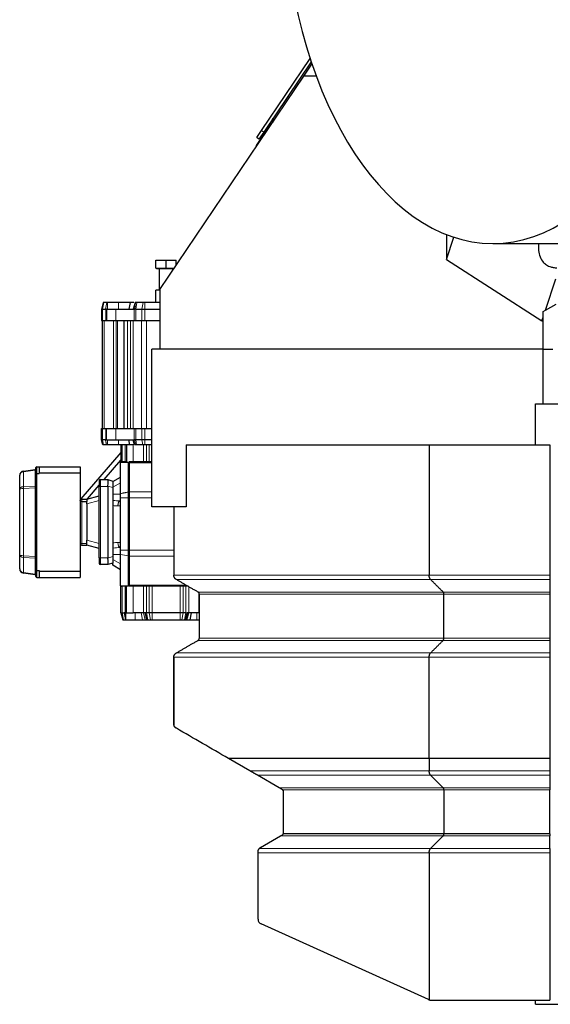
# Model space of a CAD drawing. Header units: inches. Extents: x 0 to 23760, y -13 to 16800.
# Tile 168 of 209: x 14691 to 15315, y 12830 to 13987. Entities that reach past the tile are written whole.
import ezdxf

# ---------------------------------------------------------------- set-up
doc = ezdxf.new("R2010")
doc.units = ezdxf.units.IN
doc.layers.add('254', color=7, linetype='Continuous', true_color=0xffffff)

msp = doc.modelspace()

# ---------------------------------------------------------------- linework, layer by layer
at = {"layer": '254', "color": 2, "linetype": 'Continuous', "lineweight": 25}
for p, q in [((14975.395, 13856.969), (15032.458, 13941.569)), ((15033.647, 13937.966), (14977.882, 13855.291)), ((15025.097, 13921.156), (15034.577, 13935.211)), ((14855.803, 13670.167), (15025.097, 13921.156)), ((15039.567, 13921.156), (15025.097, 13921.156)), ((14986.697, 13865.678), (14981.105, 13857.387)), ((14986.697, 13865.678), (14987.37, 13865.224)), ((14969.803, 13848.678), (14975.395, 13856.969)), ((14972.29, 13847.001), (14969.803, 13848.678)), ((14981.105, 13857.387), (14969.828, 13840.669)), ((14977.882, 13855.291), (14972.29, 13847.001)), ((14974.363, 13850.074), (14975.606, 13849.235)), ((15192.838, 13734.647), (15192.838, 13705.332)), ((15192.838, 13705.332), (15201.514, 13731.53)), ((15247.012, 13724.156), (15487.843, 13724.156)), ((14851.212, 13704.456), (14863.212, 13704.456)), ((14851.212, 13695.256), (14851.212, 13704.456)), ((14863.212, 13704.456), (14875.212, 13704.456)), ((14863.212, 13695.256), (14863.212, 13704.456)), ((14875.212, 13698.942), (14875.212, 13704.456)), ((15192.838, 13705.332), (15304.853, 13633.1)), ((14851.212, 13695.256), (14863.212, 13695.256)), ((14851.962, 13695.256), (14851.962, 13694.456)), ((14872.185, 13694.456), (14851.962, 13694.456)), ((14855.212, 13694.456), (14855.212, 13669.456)), ((14863.212, 13695.256), (14872.725, 13695.256)), ((14871.212, 13693.012), (14871.212, 13694.456)), ((15309.101, 13645.926), (15321.303, 13682.774)), ((14855.803, 13669.456), (14851.212, 13669.456)), ((14851.212, 13654.656), (14851.212, 13669.456)), ((14855.803, 13670.167), (14855.803, 13600.156)), ((14789.302, 13654.656), (14787.212, 13646.856)), ((14790.002, 13654.656), (14789.302, 13654.656)), ((14793.579, 13654.656), (14790.002, 13654.656)), ((14807.235, 13654.656), (14794.193, 13654.656)), ((14821.076, 13654.656), (14819.598, 13646.856)), ((14826.712, 13654.656), (14824.622, 13646.856)), ((14828.96, 13654.656), (14827.252, 13654.656)), ((14836.182, 13654.656), (14828.96, 13654.656)), ((14838.122, 13654.656), (14836.182, 13654.656)), ((14855.803, 13654.656), (14838.122, 13654.656)), ((15309.101, 13645.926), (15321.476, 13653.071)), ((14787.212, 13646.856), (14787.212, 13633.656)), ((14787.212, 13646.856), (14788.416, 13646.856)), ((14788.416, 13646.856), (14791.993, 13646.856)), ((14791.993, 13646.856), (14792.49, 13646.856)), ((14793.212, 13646.856), (14792.49, 13646.856)), ((14793.212, 13646.856), (14804.212, 13646.856)), ((14793.212, 13646.856), (14793.212, 13633.656)), ((14804.212, 13646.856), (14825.566, 13646.856)), ((14825.566, 13646.856), (14826.559, 13646.856)), ((14827.566, 13646.856), (14826.559, 13646.856)), ((14827.566, 13646.856), (14834.788, 13646.856)), ((14834.788, 13646.856), (14838.122, 13646.856)), ((14838.122, 13646.856), (14855.803, 13646.856)), ((15306.303, 13644.311), (15309.101, 13645.926)), ((15306.303, 13637.477), (15306.303, 13644.311)), ((14787.212, 13633.656), (14788.416, 13633.656)), ((14788.212, 13633.656), (14788.212, 13506.656)), ((14788.416, 13633.656), (14792.49, 13633.656)), ((14792.49, 13633.656), (14793.212, 13633.656)), ((14793.212, 13633.656), (14804.212, 13633.656)), ((14804.212, 13633.656), (14825.566, 13633.656)), ((14813.712, 13633.656), (14813.712, 13506.656)), ((14825.566, 13633.656), (14827.566, 13633.656)), ((14827.566, 13633.656), (14834.788, 13633.656)), ((14834.788, 13633.656), (14838.122, 13633.656)), ((14838.122, 13633.656), (14855.803, 13633.656)), ((15304.853, 13633.1), (15306.303, 13637.477)), ((15304.853, 13633.1), (15306.303, 13634.54)), ((15306.303, 13634.54), (15306.303, 13637.477)), ((15306.303, 13600.156), (15306.303, 13634.54)), ((14846.303, 13414.656), (14846.303, 13600.156)), ((15306.303, 13600.156), (14846.303, 13600.156)), ((15306.303, 13535.665), (15306.303, 13600.156)), ((15317.717, 13599.656), (15306.303, 13599.656)), ((15297.303, 13535.665), (15873.294, 13535.665)), ((15297.303, 13487.646), (15297.303, 13535.665)), ((14787.212, 13506.656), (14788.416, 13506.656)), ((14787.212, 13493.456), (14787.212, 13506.656)), ((14788.416, 13506.656), (14792.49, 13506.656)), ((14792.49, 13506.656), (14793.212, 13506.656)), ((14793.212, 13506.656), (14804.212, 13506.656)), ((14793.212, 13493.456), (14793.212, 13506.656)), ((14804.212, 13506.656), (14825.566, 13506.656)), ((14825.566, 13506.656), (14827.566, 13506.656)), ((14827.566, 13506.656), (14834.788, 13506.656)), ((14834.788, 13506.656), (14838.122, 13506.656)), ((14838.122, 13506.656), (14846.303, 13506.656)), ((14788.766, 13487.656), (14787.212, 13493.456)), ((14788.416, 13493.456), (14787.212, 13493.456)), ((14791.993, 13493.456), (14788.416, 13493.456)), ((14789.596, 13487.656), (14788.766, 13487.656)), ((14793.173, 13487.656), (14789.596, 13487.656)), ((14791.993, 13493.456), (14792.49, 13493.456)), ((14793.212, 13493.456), (14792.49, 13493.456)), ((14793.212, 13493.456), (14804.212, 13493.456)), ((14807.235, 13487.656), (14794.194, 13487.656)), ((14804.212, 13493.456), (14825.566, 13493.456)), ((14810.212, 13487.656), (14810.212, 13467.656)), ((14816.712, 13487.656), (14816.712, 13467.656)), ((14822.989, 13487.656), (14817.01, 13487.656)), ((14820.697, 13487.656), (14819.598, 13493.456)), ((14826.176, 13487.656), (14824.622, 13493.456)), ((14825.566, 13493.456), (14826.559, 13493.456)), ((14827.566, 13493.456), (14826.559, 13493.456)), ((14828.602, 13487.656), (14827.074, 13487.656)), ((14834.788, 13493.456), (14827.566, 13493.456)), ((14835.825, 13487.656), (14828.602, 13487.656)), ((14838.122, 13493.456), (14834.788, 13493.456)), ((14838.122, 13487.656), (14835.825, 13487.656)), ((14846.303, 13493.456), (14838.122, 13493.456)), ((14846.303, 13487.656), (14838.122, 13487.656)), ((14886.84, 13487.656), (14886.84, 13414.656)), ((14886.84, 13487.656), (15172.359, 13487.656)), ((15172.359, 13487.656), (15172.359, 13334.252)), ((15172.359, 13487.656), (15314.303, 13487.656)), ((15314.303, 13487.656), (15314.303, 13334.252)), ((14810.213, 13478.516), (14762.993, 13424.085)), ((14790.518, 13446.657), (14810.212, 13469.359)), ((14809.712, 13430.185), (14809.712, 13467.156)), ((14809.712, 13467.156), (14819.212, 13467.156)), ((14810.212, 13467.656), (14811.676, 13467.656)), ((14815.247, 13467.656), (14811.676, 13467.656)), ((14816.712, 13467.656), (14815.247, 13467.656)), ((14816.712, 13467.656), (14816.712, 13467.156)), ((14819.212, 13431.985), (14819.212, 13467.156)), ((14819.712, 13467.656), (14819.712, 13466.191)), ((14846.304, 13467.656), (14819.712, 13467.656)), ((14819.712, 13466.191), (14819.712, 13432.084)), ((14695.516, 13456.682), (14709.351, 13458.626)), ((14710.212, 13453.241), (14710.212, 13460.656)), ((14710.212, 13340.07), (14710.212, 13453.241)), ((14711.212, 13461.656), (14714.212, 13461.656)), ((14711.212, 13453.656), (14714.212, 13453.656)), ((14714.212, 13461.656), (14762.212, 13461.656)), ((14714.212, 13461.656), (14714.212, 13454.556)), ((14714.212, 13454.556), (14762.212, 13454.556)), ((14714.212, 13454.556), (14714.212, 13453.656)), ((14762.212, 13461.656), (14762.212, 13454.556)), ((14762.212, 13454.556), (14762.212, 13338.756)), ((14691.212, 13435.346), (14691.212, 13451.73)), ((14784.712, 13445.156), (14784.712, 13438.656)), ((14786.212, 13446.656), (14794.712, 13446.656)), ((14794.712, 13446.656), (14794.732, 13446.65)), ((14794.732, 13446.65), (14800.712, 13444.935)), ((14800.712, 13444.459), (14809.712, 13449.656)), ((14800.712, 13444.935), (14800.712, 13437.245)), ((14809.712, 13449.938), (14809.22, 13449.372)), ((14691.212, 13357.965), (14691.212, 13435.346)), ((14770.802, 13423.93), (14784.713, 13439.965)), ((14784.712, 13354.656), (14784.712, 13438.656)), ((14794.712, 13438.656), (14794.712, 13354.656)), ((14800.712, 13437.245), (14800.712, 13356.066)), ((14819.712, 13432.084), (14819.712, 13425.013)), ((14764.212, 13423.656), (14770.212, 13423.656)), ((14764.212, 13420.925), (14770.212, 13420.925)), ((14770.212, 13423.77), (14784.712, 13427.656)), ((14770.212, 13423.656), (14770.212, 13423.77)), ((14770.212, 13423.656), (14770.212, 13420.925)), ((14770.212, 13419.153), (14770.212, 13420.925)), ((14770.212, 13417.975), (14770.212, 13419.153)), ((14770.212, 13417.975), (14770.212, 13375.336)), ((14809.587, 13421.656), (14809.712, 13421.656)), ((14809.712, 13363.657), (14809.712, 13425.154)), ((14819.212, 13363.657), (14819.212, 13425.155)), ((14819.712, 13425.013), (14819.712, 13363.798)), ((14886.84, 13414.656), (14846.303, 13414.656)), ((14872.303, 13414.656), (14872.303, 13334.252)), ((14770.212, 13374.158), (14770.212, 13375.336)), ((14770.212, 13371.656), (14770.212, 13374.158)), ((14770.212, 13369.656), (14770.212, 13371.656)), ((14764.212, 13369.656), (14770.212, 13369.656)), ((14770.212, 13369.541), (14770.212, 13369.656)), ((14784.712, 13365.656), (14770.212, 13369.541)), ((14809.712, 13366.656), (14809.588, 13366.656)), ((14819.712, 13363.798), (14819.712, 13356.727)), ((14691.212, 13341.581), (14691.212, 13357.965)), ((14784.712, 13354.656), (14784.712, 13348.156)), ((14800.712, 13348.376), (14794.732, 13346.661)), ((14800.712, 13356.066), (14800.712, 13348.376)), ((14800.712, 13345.852), (14800.712, 13348.376)), ((14809.712, 13321.656), (14809.712, 13358.626)), ((14819.212, 13321.656), (14819.212, 13356.826)), ((14819.712, 13356.727), (14819.712, 13322.62)), ((14710.212, 13332.656), (14710.212, 13340.07)), ((14711.212, 13339.656), (14714.212, 13339.656)), ((14714.212, 13339.656), (14714.212, 13338.756)), ((14714.212, 13338.756), (14714.212, 13331.656)), ((14714.212, 13338.756), (14762.212, 13338.756)), ((14762.212, 13338.756), (14762.212, 13331.656)), ((14794.712, 13346.656), (14786.212, 13346.656)), ((14794.732, 13346.661), (14794.712, 13346.656)), ((14809.712, 13340.656), (14800.712, 13345.852)), ((14709.351, 13334.685), (14695.516, 13336.63)), ((14711.212, 13331.656), (14714.212, 13331.656)), ((14714.212, 13331.656), (14762.212, 13331.656)), ((15314.303, 13334.252), (15314.303, 13329.056)), ((14809.712, 13321.656), (14819.212, 13321.656)), ((14810.212, 13321.156), (14811.676, 13321.156)), ((14810.212, 13289.906), (14810.212, 13321.156)), ((14815.247, 13321.156), (14811.676, 13321.156)), ((14816.712, 13321.156), (14815.247, 13321.156)), ((14816.712, 13321.656), (14816.712, 13321.156)), ((14816.712, 13289.906), (14816.712, 13321.156)), ((14819.712, 13321.156), (14819.712, 13322.62)), ((14888.986, 13321.156), (14819.712, 13321.156)), ((15314.303, 13314.334), (15314.303, 13311.735)), ((14902.303, 13260.2), (14902.303, 13311.735)), ((15189.679, 13260.2), (15189.679, 13311.735)), ((15314.303, 13311.735), (15314.303, 13260.2)), ((14810.212, 13289.906), (14812.355, 13281.906)), ((14810.212, 13289.906), (14811.676, 13289.906)), ((14811.676, 13289.906), (14814.144, 13289.906)), ((14812.355, 13281.906), (14813.192, 13281.906)), ((14813.192, 13281.906), (14815.567, 13281.906)), ((14815.247, 13289.906), (14814.144, 13289.906)), ((14816.712, 13289.906), (14815.247, 13289.906)), ((14815.994, 13281.906), (14826.955, 13281.906)), ((14816.712, 13289.906), (14824.712, 13289.906)), ((14836.641, 13289.906), (14824.712, 13289.906)), ((14838.554, 13289.906), (14836.641, 13289.906)), ((14840.176, 13289.906), (14838.554, 13289.906)), ((14843.247, 13289.906), (14840.176, 13289.906)), ((14840.341, 13281.906), (14840.423, 13281.906)), ((14840.423, 13281.906), (14841.692, 13281.906)), ((14841.692, 13281.906), (14844.763, 13281.906)), ((14846.783, 13289.906), (14843.247, 13289.906)), ((14844.763, 13281.906), (14846.783, 13281.906)), ((14879.641, 13289.906), (14846.783, 13289.906)), ((14846.783, 13281.906), (14879.641, 13281.906)), ((14883.176, 13289.906), (14879.641, 13289.906)), ((14879.641, 13281.906), (14881.661, 13281.906)), ((14881.661, 13281.906), (14884.732, 13281.906)), ((14886.247, 13289.906), (14883.176, 13289.906)), ((14884.732, 13281.906), (14885.962, 13281.906)), ((14885.962, 13281.906), (14886.036, 13281.906)), ((14886.247, 13289.906), (14887.87, 13289.906)), ((14889.783, 13289.906), (14887.87, 13289.906)), ((14901.712, 13289.906), (14889.783, 13289.906)), ((14892.586, 13289.906), (14891.07, 13281.906)), ((14899.453, 13281.906), (14902.303, 13281.906)), ((14902.303, 13289.906), (14901.712, 13289.906)), ((15314.303, 13242.879), (15314.303, 13237.683)), ((14961.572, 13104.247), (14936.534, 13118.742)), ((15172.359, 13118.742), (15172.359, 13104.247)), ((15314.303, 13122.221), (15314.303, 13118.742)), ((15314.303, 13118.742), (15314.303, 13104.247)), ((14995.971, 13084.334), (14970.539, 13099.056)), ((15188.813, 13084.334), (15174.091, 13099.056)), ((15314.303, 13104.247), (15314.303, 13099.056)), ((15314.303, 13099.056), (15314.303, 13084.334)), ((15314.303, 13084.334), (15314.303, 13081.735)), ((15001.303, 13031.441), (15001.303, 13079.517)), ((15189.679, 13081.735), (15189.679, 13030.2)), ((15314.303, 13030.2), (15314.303, 13081.735)), ((14974.303, 13014.12), (14997.653, 13027.601)), ((15189.679, 13030.2), (15001.034, 13030.2)), ((15188.813, 13027.601), (15174.091, 13012.879)), ((15314.303, 13030.2), (15189.679, 13030.2)), ((15314.303, 13030.2), (15314.303, 13027.601)), ((15314.303, 13012.879), (15314.303, 13027.601)), ((15314.303, 13012.879), (15314.303, 13007.683)), ((14971.303, 12929.592), (14971.303, 13007.683)), ((15172.359, 13007.683), (15172.359, 12834.871)), ((15314.303, 13007.683), (15314.303, 12834.656)), ((15171.477, 12835.189), (14974.83, 12924.125)), ((15173.95, 12834.656), (15314.303, 12834.656)), ((15297.303, 12829.665), (15297.303, 12834.662)), ((15297.303, 12829.665), (15990.042, 12829.665))]:
    msp.add_line(p, q, dxfattribs=at)
at = {"layer": '254', "color": 110, "linetype": 'Continuous', "lineweight": 13}
for p, q in [((14988.506, 13871.043), (14990.423, 13869.75)), ((14975.395, 13856.969), (14977.882, 13855.291)), ((14981.778, 13856.933), (14981.105, 13857.387)), ((14790.002, 13654.656), (14788.416, 13646.856)), ((14807.235, 13654.656), (14807.235, 13646.856)), ((14827.252, 13654.656), (14826.559, 13646.856)), ((14828.96, 13654.656), (14827.566, 13646.856)), ((14836.182, 13654.656), (14834.788, 13646.856)), ((14838.122, 13654.656), (14838.122, 13646.856)), ((14788.416, 13646.856), (14788.416, 13633.656)), ((14792.49, 13646.856), (14792.49, 13633.656)), ((14804.212, 13646.856), (14804.212, 13633.656)), ((14825.566, 13646.856), (14825.566, 13633.656)), ((14827.566, 13646.856), (14827.566, 13633.656)), ((14834.788, 13646.856), (14834.788, 13633.656)), ((14838.122, 13646.856), (14838.122, 13633.656)), ((14790.555, 13633.656), (14790.555, 13506.656)), ((14801.54, 13633.656), (14801.54, 13506.656)), ((14804.369, 13633.656), (14804.369, 13506.656)), ((14806.212, 13633.656), (14806.212, 13506.656)), ((14817.712, 13633.656), (14817.712, 13506.656)), ((14821.555, 13633.656), (14821.555, 13506.656)), ((14824.383, 13633.656), (14824.383, 13506.656)), ((14834.369, 13633.656), (14834.369, 13506.656)), ((14840.026, 13633.656), (14840.026, 13506.656)), ((14788.416, 13493.456), (14788.416, 13506.656)), ((14792.49, 13493.456), (14792.49, 13506.656)), ((14804.212, 13493.456), (14804.212, 13506.656)), ((14825.566, 13493.456), (14825.566, 13506.656)), ((14827.566, 13493.456), (14827.566, 13506.656)), ((14834.788, 13493.456), (14834.788, 13506.656)), ((14838.122, 13493.456), (14838.122, 13506.656)), ((14789.596, 13487.656), (14788.416, 13493.456)), ((14807.235, 13487.656), (14807.235, 13493.456)), ((14811.676, 13487.656), (14811.676, 13467.656)), ((14815.247, 13487.656), (14815.247, 13467.656)), ((14824.712, 13487.656), (14824.712, 13467.656)), ((14827.074, 13487.656), (14826.559, 13493.456)), ((14828.602, 13487.656), (14827.566, 13493.456)), ((14835.825, 13487.656), (14834.788, 13493.456)), ((14836.641, 13487.656), (14836.641, 13467.656)), ((14838.122, 13487.656), (14838.122, 13493.456)), ((14840.176, 13487.656), (14840.176, 13467.656)), ((14843.247, 13487.656), (14843.247, 13467.656)), ((14846.304, 13466.191), (14819.712, 13466.191)), ((14709.351, 13457.756), (14695.516, 13455.811)), ((14695.516, 13455.811), (14695.516, 13438.267)), ((14709.351, 13439.073), (14709.351, 13457.756)), ((14711.212, 13461.656), (14711.212, 13453.656)), ((14711.212, 13453.656), (14711.212, 13339.656)), ((14786.212, 13446.656), (14786.212, 13438.656)), ((14809.712, 13442.727), (14800.712, 13437.531)), ((14695.516, 13438.267), (14709.351, 13439.073)), ((14709.351, 13436.972), (14695.516, 13436.166)), ((14695.516, 13436.166), (14695.516, 13357.145)), ((14709.351, 13356.339), (14709.351, 13436.972)), ((14784.712, 13438.656), (14786.212, 13438.656)), ((14786.212, 13438.656), (14786.212, 13354.656)), ((14794.712, 13438.656), (14786.212, 13438.656)), ((14800.712, 13437.245), (14794.732, 13438.96)), ((14800.712, 13429.656), (14809.712, 13429.656)), ((14846.304, 13432.084), (14819.712, 13432.084)), ((14764.212, 13423.656), (14764.212, 13420.925)), ((14764.212, 13420.925), (14764.212, 13371.656)), ((14784.712, 13421.86), (14770.212, 13417.975)), ((14809.712, 13425.154), (14819.212, 13425.155)), ((14846.304, 13425.013), (14819.712, 13425.013)), ((14809.712, 13415.656), (14806.587, 13415.656)), ((14764.212, 13371.656), (14762.212, 13371.656)), ((14764.212, 13369.656), (14764.212, 13371.656)), ((14764.212, 13371.656), (14770.212, 13371.656)), ((14770.212, 13375.336), (14784.712, 13371.451)), ((14806.588, 13372.656), (14809.712, 13372.656)), ((14872.303, 13363.798), (14819.712, 13363.798)), ((14695.516, 13357.145), (14709.351, 13356.339)), ((14695.516, 13355.044), (14695.516, 13337.5)), ((14709.351, 13354.239), (14695.516, 13355.044)), ((14709.351, 13335.555), (14709.351, 13354.239)), ((14784.712, 13354.656), (14786.212, 13354.656)), ((14786.212, 13346.656), (14786.212, 13354.656)), ((14786.212, 13354.656), (14794.712, 13354.656)), ((14794.732, 13354.351), (14800.712, 13356.066)), ((14809.712, 13358.656), (14800.712, 13358.656)), ((14800.712, 13352.78), (14809.712, 13347.584)), ((14809.712, 13358.626), (14819.212, 13356.826)), ((14872.303, 13356.727), (14819.712, 13356.727)), ((14695.516, 13337.5), (14709.351, 13335.555)), ((14711.212, 13339.656), (14711.212, 13331.656)), ((15174.091, 13329.056), (14875.303, 13329.056)), ((15314.303, 13329.056), (15174.091, 13329.056)), ((14811.676, 13289.906), (14811.676, 13321.156)), ((14815.247, 13289.906), (14815.247, 13321.156)), ((14886.449, 13322.62), (14819.712, 13322.62)), ((14824.712, 13289.906), (14824.712, 13321.156)), ((14836.641, 13289.906), (14836.641, 13321.156)), ((14840.176, 13289.906), (14840.176, 13321.156)), ((14843.247, 13289.906), (14843.247, 13321.156)), ((14846.783, 13289.906), (14846.783, 13321.156)), ((14879.641, 13289.906), (14879.641, 13321.156)), ((14883.176, 13289.906), (14883.176, 13321.156)), ((14886.247, 13289.906), (14886.247, 13321.156)), ((14889.783, 13289.906), (14889.783, 13320.696)), ((15188.813, 13314.334), (14900.803, 13314.334)), ((15314.303, 13314.334), (15188.813, 13314.334)), ((14901.712, 13289.906), (14901.712, 13313.481)), ((15189.679, 13311.735), (14902.303, 13311.735)), ((15314.303, 13311.735), (15189.679, 13311.735)), ((14811.676, 13289.906), (14813.192, 13281.906)), ((14814.886, 13289.906), (14815.705, 13281.906)), ((14815.995, 13289.906), (14815.994, 13281.906)), ((14826.955, 13289.906), (14826.955, 13281.906)), ((14833.824, 13289.906), (14835.34, 13281.906)), ((14836.618, 13289.906), (14838.761, 13281.906)), ((14836.619, 13289.906), (14838.763, 13281.906)), ((14840.176, 13289.906), (14841.692, 13281.906)), ((14843.247, 13289.906), (14844.763, 13281.906)), ((14846.783, 13289.906), (14846.783, 13281.906)), ((14879.641, 13289.906), (14879.641, 13281.906)), ((14883.176, 13289.906), (14881.661, 13281.906)), ((14886.247, 13289.906), (14884.732, 13281.906)), ((14899.454, 13289.906), (14899.453, 13281.906)), ((15188.813, 13257.601), (14900.802, 13257.601)), ((15189.679, 13260.2), (14902.303, 13260.2)), ((15314.303, 13257.601), (15188.813, 13257.601)), ((15314.303, 13260.2), (15189.679, 13260.2)), ((15172.359, 13237.683), (14872.303, 13237.683)), ((15174.091, 13242.879), (14875.303, 13242.879)), ((15314.303, 13237.683), (15172.359, 13237.683)), ((15314.303, 13242.879), (15174.091, 13242.879)), ((15172.359, 13104.247), (14961.572, 13104.247)), ((15174.091, 13099.056), (14970.539, 13099.056)), ((15314.303, 13104.247), (15172.359, 13104.247)), ((15314.303, 13099.056), (15174.091, 13099.056)), ((15188.813, 13084.334), (14995.971, 13084.334)), ((15314.303, 13084.334), (15188.813, 13084.334)), ((15189.679, 13081.735), (15000.322, 13081.735)), ((15314.303, 13081.735), (15189.679, 13081.735)), ((15188.813, 13027.601), (14997.653, 13027.601)), ((15314.303, 13027.601), (15188.813, 13027.601)), ((15174.091, 13012.879), (14972.791, 13012.879)), ((15314.303, 13012.879), (15174.091, 13012.879)), ((14971.303, 13007.683), (15172.359, 13007.683)), ((15172.359, 13007.683), (15314.303, 13007.683))]:
    msp.add_line(p, q, dxfattribs=at)
at = {"layer": '254', "color": 2, "linetype": 'Continuous', "lineweight": 25}
for centre, radius, start, end in [((14992.652, 13868.247), 5, 146, 203.480469), ((14974.803, 13837.314), 6, 146, 176.156938), ((14696.212, 13451.73), 5, 98, 180), ((14709.212, 13459.616), 1, 278, 0), ((14711.212, 13460.656), 1, 90, 180), ((14786.212, 13445.156), 1.5, 90, 180), ((14764.212, 13367.656), 2, 90, 180), ((14696.212, 13341.581), 5, 180, 262), ((14786.212, 13348.156), 1.5, 180, 270), ((14709.212, 13333.695), 1, 0, 82), ((14711.212, 13332.656), 1, 180, 270), ((14878.303, 13159.386), 6, 180, 193.038234), ((14998.303, 13079.517), 3, 47.686056, 59.932987), ((14998.303, 13079.517), 3, 0, 47.68667), ((14998.303, 13031.441), 3, 323.719688, 335.564062), ((14977.303, 13008.924), 6, 138.762188, 153.490313), ((14977.303, 12929.592), 6, 180, 245.664601), ((15173.95, 12840.656), 6, 254.626731, 270)]:
    msp.add_arc(centre, radius, start, end, dxfattribs=at)
for centre, major_axis, ratio, start_param, end_param in [((15247.012, 14154.656), (0, 430.5), 0.57357644, 0.09312407, 6.19006123), ((14711.212, 13453.241), (1, 0), 0.41421356, 1.57079633, 3.14159265), ((14793.588, 13438.656), (1.124, 7.999), 0.13529591, 4.76942591, 6.264173), ((14822.611, 13438.656), (-27.899, 0), 0.28674479, 6.24516078, 6.28318531), ((14822.611, 13354.656), (27.899, 0), 0.28674479, 3.14159265, 3.17961719), ((14793.588, 13354.656), (-1.124, 7.999), 0.13529591, 3.16060496, 4.65535205), ((14711.212, 13340.07), (1, 0), 0.41421356, 3.14159265, 4.71238898), ((14998.303, 13031.441), (-2.934, 0.625), 1, 2.92514631, 3.3516246), ((14977.303, 13008.924), (4.243, 4.243), 1, 1.30899694, 1.63645093), ((15173.95, 12840.656), (1.954, 5.673), 0.99999999, 3.04854557, 3.20496425)]:
    msp.add_ellipse(centre, major_axis=major_axis, ratio=ratio, start_param=start_param, end_param=end_param, dxfattribs=at)
at = {"layer": '254', "color": 110, "linetype": 'Continuous', "lineweight": 13}
for centre, major_axis, ratio, start_param, end_param in [((14696.212, 13451.73), (5, 0), 0.82426407, 1.71042267, 3.14159265), ((14695.934, 13453.711), (-0.418, 2.971), 0.05755184, 0, 0.77734267), ((14709.769, 13455.655), (0.418, -2.971), 0.05755184, 3.14159265, 3.91893532), ((14709.212, 13459.616), (0, 1.879), 0.53228873, 3.28121899, 4.71238898), ((14696.212, 13435.346), (5, 0), 0.58994949, 1.71042267, 3.14159265), ((14696.212, 13435.346), (5, 0), 0.16568542, 1.71042267, 3.14159265), ((14695.934, 13436.166), (-0.174, 2.995), 0.13894242, 0.78536545, 1.56270812), ((14709.769, 13436.972), (0.174, -2.995), 0.13894242, 3.92695811, 4.70430077), ((14709.212, 13438.613), (1, 0), 0.46446609, 0, 1.43116999), ((14709.212, 13438.613), (0, 1.657), 0.60355339, 3.28121899, 4.71238898), ((14809.588, 13429.656), (24.249, 0), 0.32991444, 4.33765455, 4.71235446), ((14806.588, 13429.656), (24.249, 0), 0.57735027, 4.46764547, 4.71235683), ((14806.588, 13358.656), (24.249, 0), 0.57735027, 1.57079633, 1.81553984), ((14809.588, 13372.656), (0, 6), 0.5, 1.57079633, 3.14159265), ((14809.588, 13358.656), (24.249, 0), 0.32991444, 1.57079633, 1.94553076), ((14696.212, 13357.965), (5, 0), 0.16568542, 3.14159265, 4.57276264), ((14696.212, 13357.965), (5, 0), 0.58994949, 3.14159265, 4.57276264), ((14695.934, 13357.145), (0.174, 2.995), 0.13894242, 1.57888453, 2.3562272), ((14709.769, 13356.339), (-0.174, -2.995), 0.13894242, 4.72047719, 5.49781985), ((14709.212, 13354.699), (0, 1.657), 0.60355339, 4.71238898, 6.14355897), ((14709.212, 13354.699), (1, 0), 0.46446609, 4.85201532, 6.28318531), ((14696.212, 13341.581), (5, 0), 0.82426407, 3.14159265, 4.57276264), ((14695.934, 13339.6), (0.418, 2.971), 0.05755184, 2.36424999, 3.14159265), ((14709.769, 13337.656), (-0.418, -2.971), 0.05755184, 5.50584264, 6.28318531), ((14709.212, 13333.695), (0, 1.879), 0.53228873, 4.71238898, 6.14355897)]:
    msp.add_ellipse(centre, major_axis=major_axis, ratio=ratio, start_param=start_param, end_param=end_param, dxfattribs=at)
at = {"layer": '254', "color": 2, "linetype": 'Continuous', "lineweight": 25}
for points, knots in [([(15301.024, 13724.064), (15300.849, 13721.945), (15300.72, 13717.156), (15301.708, 13709.905), (15304.709, 13703.717), (15308.548, 13700.068), (15311.594, 13698.162), (15314.624, 13696.839), (15318.666, 13695.817), (15321.154, 13695.601), (15322.414, 13695.68)], [0, 0, 0, 0, 0.11217787, 0.26135774, 0.42681008, 0.54721514, 0.60943143, 0.70227345, 0.83235337, 1, 1, 1, 1]), ([(14794.193, 13654.656), (14794.073, 13654.656), (14793.958, 13654.656), (14793.752, 13654.656), (14793.657, 13654.656), (14793.579, 13654.656)], [0, 0, 0, 0, 0.49907749, 0.49907749, 1, 1, 1, 1]), ([(14821.076, 13654.656), (14819.261, 13654.656), (14817.073, 13654.656), (14812.328, 13654.656), (14809.774, 13654.656), (14807.235, 13654.656)], [0, 0, 0, 0, 0.5, 0.5, 1, 1, 1, 1]), ([(14825.504, 13654.656), (14825.433, 13654.656), (14825.358, 13654.656), (14824.326, 13654.656), (14822.891, 13654.656), (14821.076, 13654.656)], [0, 0, 0, 0, 0.07533273, 0.07533273, 1, 1, 1, 1]), ([(14827.252, 13654.656), (14827.212, 13654.656), (14827.175, 13654.656), (14827.103, 13654.656), (14827.068, 13654.656), (14827.019, 13654.656), (14827.003, 13654.656), (14826.972, 13654.656), (14826.957, 13654.656), (14826.915, 13654.656), (14826.888, 13654.656), (14826.853, 13654.656), (14826.841, 13654.656), (14826.819, 13654.656), (14826.809, 13654.656), (14826.781, 13654.656), (14826.765, 13654.656), (14826.746, 13654.656), (14826.74, 13654.656), (14826.73, 13654.656), (14826.725, 13654.656), (14826.716, 13654.656), (14826.713, 13654.656), (14826.712, 13654.656)], [0, 0, 0, 0, 0.12654811, 0.12654811, 0.25309623, 0.25309623, 0.31637028, 0.31637028, 0.37964434, 0.37964434, 0.50619245, 0.50619245, 0.56946651, 0.56946651, 0.63274056, 0.63274056, 0.75928868, 0.75928868, 0.82256273, 0.82256273, 0.88583679, 0.88583679, 1, 1, 1, 1]), ([(14794.194, 13487.656), (14793.997, 13487.656), (14793.805, 13487.656), (14793.458, 13487.656), (14793.302, 13487.656), (14793.174, 13487.656)], [0, 0, 0, 0, 0.50042002, 0.50042002, 1, 1, 1, 1]), ([(14817.01, 13487.656), (14816.206, 13487.656), (14815.366, 13487.656), (14812.193, 13487.656), (14809.708, 13487.656), (14807.235, 13487.656)], [0, 0, 0, 0, 0.27276022, 0.27276022, 1, 1, 1, 1]), ([(14824.786, 13487.656), (14824.785, 13487.656), (14824.784, 13487.656), (14824.305, 13487.656), (14823.702, 13487.656), (14822.989, 13487.656)], [0, 0, 0, 0, 0.00168441, 0.00168441, 1, 1, 1, 1]), ([(14827.074, 13487.656), (14826.823, 13487.656), (14826.594, 13487.656), (14826.26, 13487.656), (14826.176, 13487.656), (14826.176, 13487.656)], [0, 0, 0, 0, 0.50001269, 0.50001269, 1, 1, 1, 1]), ([(14809.712, 13425.154), (14809.712, 13426.093), (14809.712, 13427.021), (14809.712, 13428.735), (14809.712, 13429.521), (14809.712, 13430.185)], [0, 0, 0, 0, 0.50003712, 0.50003712, 1, 1, 1, 1]), ([(14819.212, 13425.155), (14819.212, 13426.424), (14819.212, 13427.686), (14819.212, 13430.018), (14819.212, 13431.087), (14819.212, 13431.985)], [0, 0, 0, 0, 0.5, 0.5, 1, 1, 1, 1]), ([(14762.212, 13425.656), (14762.212, 13425.64), (14762.212, 13425.625), (14762.213, 13425.594), (14762.214, 13425.547), (14762.218, 13425.501), (14762.226, 13425.409), (14762.243, 13425.286), (14762.272, 13425.165), (14762.298, 13425.075), (14762.307, 13425.045), (14762.327, 13424.985), (14762.338, 13424.955), (14762.396, 13424.809), (14762.452, 13424.696), (14762.538, 13424.561), (14762.556, 13424.534), (14762.593, 13424.481), (14762.612, 13424.455), (14762.672, 13424.378), (14762.756, 13424.279), (14762.851, 13424.189), (14762.95, 13424.102), (14763.003, 13424.061), (14763.113, 13423.983), (14763.226, 13423.912), (14763.347, 13423.851), (14763.471, 13423.797), (14763.535, 13423.772), (14763.667, 13423.73), (14763.8, 13423.695), (14763.936, 13423.674), (14764.073, 13423.659), (14764.142, 13423.656), (14764.212, 13423.656)], [0, 0, 0, 0, 0.015625, 0.015625, 0.03125, 0.0625, 0.0625, 0.125, 0.1875, 0.1875, 0.21875, 0.21875, 0.25, 0.25, 0.375, 0.375, 0.40625, 0.40625, 0.4375, 0.4375, 0.5, 0.5625, 0.5625, 0.625, 0.625, 0.6875, 0.75, 0.75, 0.8125, 0.8125, 0.875, 0.9375, 0.9375, 1, 1, 1, 1]), ([(14764.212, 13420.925), (14764.142, 13420.925), (14764.073, 13420.926), (14763.936, 13420.933), (14763.8, 13420.943), (14763.667, 13420.96), (14763.535, 13420.98), (14763.471, 13420.992), (14763.347, 13421.018), (14763.226, 13421.047), (14763.113, 13421.081), (14763.003, 13421.119), (14762.95, 13421.138), (14762.851, 13421.18), (14762.756, 13421.224), (14762.672, 13421.272), (14762.612, 13421.31), (14762.593, 13421.322), (14762.556, 13421.348), (14762.538, 13421.361), (14762.452, 13421.428), (14762.396, 13421.483), (14762.338, 13421.556), (14762.327, 13421.571), (14762.307, 13421.6), (14762.298, 13421.615), (14762.272, 13421.66), (14762.243, 13421.721), (14762.226, 13421.783), (14762.218, 13421.829), (14762.214, 13421.853), (14762.213, 13421.876), (14762.212, 13421.892), (14762.212, 13421.9), (14762.212, 13421.908)], [0, 0, 0, 0, 0.0625, 0.0625, 0.125, 0.1875, 0.1875, 0.25, 0.25, 0.3125, 0.375, 0.375, 0.4375, 0.4375, 0.5, 0.5625, 0.5625, 0.59375, 0.59375, 0.625, 0.625, 0.75, 0.75, 0.78125, 0.78125, 0.8125, 0.8125, 0.875, 0.9375, 0.9375, 0.96875, 0.984375, 0.984375, 1, 1, 1, 1]), ([(14809.712, 13358.626), (14809.712, 13359.29), (14809.712, 13360.076), (14809.712, 13361.79), (14809.712, 13362.718), (14809.712, 13363.657)], [0, 0, 0, 0, 0.50003712, 0.50003712, 1, 1, 1, 1]), ([(14819.212, 13356.826), (14819.212, 13357.724), (14819.212, 13358.793), (14819.212, 13361.125), (14819.212, 13362.387), (14819.212, 13363.657)], [0, 0, 0, 0, 0.5, 0.5, 1, 1, 1, 1]), ([(14875.303, 13329.056), (14875.074, 13329.188), (14874.856, 13329.334), (14874.545, 13329.573), (14874.444, 13329.656), (14874.296, 13329.786), (14874.223, 13329.852), (14874.151, 13329.92), (14874.104, 13329.966), (14874.081, 13329.989), (14873.871, 13330.199), (14873.699, 13330.395), (14873.383, 13330.808), (14873.238, 13331.024), (14873.042, 13331.364), (14872.98, 13331.48), (14872.863, 13331.716), (14872.809, 13331.836), (14872.659, 13332.198), (14872.576, 13332.444), (14872.441, 13332.947), (14872.389, 13333.203), (14872.346, 13333.529), (14872.338, 13333.595), (14872.325, 13333.726), (14872.32, 13333.792), (14872.307, 13333.989), (14872.303, 13334.12), (14872.303, 13334.252)], [0, 0, 0, 0, 0.125, 0.125, 0.1875, 0.1875, 0.21875, 0.234375, 0.234375, 0.25, 0.25, 0.375, 0.375, 0.5, 0.5, 0.5625, 0.5625, 0.625, 0.625, 0.75, 0.75, 0.875, 0.875, 0.90625, 0.90625, 0.9375, 0.9375, 1, 1, 1, 1]), ([(14814.144, 13289.906), (14814.265, 13289.239), (14814.385, 13288.572), (14814.625, 13287.239), (14814.744, 13286.572), (14814.982, 13285.239), (14815.101, 13284.572), (14815.277, 13283.572), (14815.336, 13283.239), (14815.452, 13282.572), (14815.51, 13282.239), (14815.567, 13281.906)], [0, 0, 0, 0, 0.25, 0.25, 0.5, 0.5, 0.75, 0.75, 0.875, 0.875, 1, 1, 1, 1]), ([(14826.955, 13281.906), (14828.487, 13281.906), (14830.032, 13281.906), (14832.908, 13281.906), (14834.237, 13281.906), (14835.34, 13281.906)], [0, 0, 0, 0, 0.5, 0.5, 1, 1, 1, 1]), ([(14835.34, 13281.906), (14836.442, 13281.906), (14837.313, 13281.906), (14838.008, 13281.906), (14838.112, 13281.906), (14838.205, 13281.906)], [0, 0, 0, 0, 0.83365898, 0.83365898, 1, 1, 1, 1]), ([(14838.51, 13289.906), (14838.603, 13289.502), (14838.695, 13289.099), (14838.972, 13287.889), (14839.156, 13287.082), (14839.508, 13285.547), (14839.674, 13284.819), (14840.008, 13283.362), (14840.174, 13282.634), (14840.341, 13281.906)], [0, 0, 0, 0, 0.15124204, 0.15124204, 0.45372613, 0.45372613, 0.72686307, 0.72686307, 1, 1, 1, 1]), ([(14838.554, 13289.906), (14838.707, 13289.24), (14838.861, 13288.574), (14839.171, 13287.242), (14839.326, 13286.575), (14839.794, 13284.575), (14840.107, 13283.241), (14840.423, 13281.906)], [0, 0, 0, 0, 0.25, 0.25, 0.5, 0.5, 1, 1, 1, 1]), ([(14838.763, 13281.906), (14838.763, 13281.906), (14838.764, 13281.906), (14838.764, 13281.906), (14838.763, 13281.906), (14838.772, 13281.906), (14838.783, 13281.906), (14838.804, 13281.906), (14838.817, 13281.906), (14838.856, 13281.906), (14838.882, 13281.906), (14838.956, 13281.906), (14839, 13281.906), (14839.107, 13281.906), (14839.143, 13281.906), (14839.157, 13281.906), (14839.124, 13281.906), (14839.617, 13281.906), (14839.979, 13281.906), (14840.341, 13281.906)], [0, 0, 0, 0, 0.03861061, 0.03861061, 0.08547607, 0.08547607, 0.17920698, 0.17920698, 0.27293789, 0.27293789, 0.36666881, 0.36666881, 0.55413063, 0.55413063, 0.64786154, 0.64786154, 0.74159246, 0.74159246, 1, 1, 1, 1]), ([(14887.87, 13289.906), (14887.713, 13289.24), (14887.555, 13288.574), (14887.239, 13287.242), (14887.081, 13286.576), (14886.604, 13284.575), (14886.283, 13283.241), (14885.962, 13281.906)], [0, 0, 0, 0, 0.25, 0.25, 0.5, 0.5, 1, 1, 1, 1]), ([(14887.91, 13289.906), (14887.733, 13289.151), (14887.556, 13288.397), (14887.156, 13286.687), (14886.932, 13285.73), (14886.484, 13283.818), (14886.26, 13282.862), (14886.036, 13281.906)], [0, 0, 0, 0, 0.28282802, 0.28282802, 0.64141401, 0.64141401, 1, 1, 1, 1]), ([(14886.036, 13281.906), (14886.412, 13281.906), (14886.788, 13281.906), (14887.302, 13281.906), (14887.424, 13281.906), (14887.612, 13281.906), (14887.656, 13281.906), (14887.655, 13281.906)], [0, 0, 0, 0, 0.57841822, 0.57841822, 0.78995075, 0.78995075, 1, 1, 1, 1]), ([(14887.654, 13281.906), (14887.653, 13281.906), (14887.941, 13281.906), (14889.098, 13281.906), (14889.968, 13281.906), (14891.07, 13281.906)], [0, 0, 0, 0, 0.5, 0.5, 1, 1, 1, 1]), ([(14891.07, 13281.906), (14892.172, 13281.906), (14893.5, 13281.906), (14896.376, 13281.906), (14897.921, 13281.906), (14899.453, 13281.906)], [0, 0, 0, 0, 0.5, 0.5, 1, 1, 1, 1]), ([(14872.303, 13237.683), (14872.303, 13226.564), (14872.303, 13215.444), (14872.303, 13189.345), (14872.303, 13174.366), (14872.303, 13159.386)], [0, 0, 0, 0, 0.42603923, 0.42603923, 1, 1, 1, 1]), ([(14875.297, 13154.193), (14875.128, 13154.291), (14874.961, 13154.399), (14874.632, 13154.636), (14874.469, 13154.765), (14874.231, 13154.978), (14874.152, 13155.052), (14873.995, 13155.207), (14873.918, 13155.289), (14873.765, 13155.459), (14873.689, 13155.548), (14873.577, 13155.688), (14873.54, 13155.736), (14873.466, 13155.834), (14873.43, 13155.884), (14873.322, 13156.038), (14873.252, 13156.144), (14873.116, 13156.367), (14873.05, 13156.483), (14872.954, 13156.666), (14872.923, 13156.729), (14872.861, 13156.856), (14872.832, 13156.922), (14872.745, 13157.121), (14872.69, 13157.258), (14872.59, 13157.545), (14872.544, 13157.694), (14872.482, 13157.927), (14872.463, 13158.006), (14872.436, 13158.128), (14872.427, 13158.169), (14872.411, 13158.251), (14872.403, 13158.293), (14872.366, 13158.501), (14872.343, 13158.67), (14872.312, 13159.014), (14872.303, 13159.189), (14872.303, 13159.368)], [0, 0, 0, 0, 0.125, 0.125, 0.25, 0.25, 0.3125, 0.3125, 0.375, 0.375, 0.4375, 0.4375, 0.46875, 0.46875, 0.5, 0.5, 0.5625, 0.5625, 0.625, 0.625, 0.65625, 0.65625, 0.6875, 0.6875, 0.75, 0.75, 0.8125, 0.8125, 0.84375, 0.84375, 0.859375, 0.859375, 0.875, 0.875, 0.9375, 0.9375, 1, 1, 1, 1]), ([(15172.359, 13118.742), (15144.588, 13118.742), (15116.817, 13118.742), (15061.275, 13118.742), (15033.504, 13118.742), (14982.667, 13118.742), (14959.6, 13118.742), (14936.534, 13118.742)], [0, 0, 0, 0, 0.3532817, 0.3532817, 0.7065634, 0.7065634, 1, 1, 1, 1]), ([(15314.303, 13118.742), (15290.645, 13118.742), (15266.988, 13118.742), (15231.502, 13118.742), (15219.674, 13118.742), (15196.016, 13118.742), (15184.188, 13118.742), (15172.359, 13118.742)], [0, 0, 0, 0, 0.5, 0.5, 0.75, 0.75, 1, 1, 1, 1]), ([(14970.539, 13099.056), (14970.474, 13099.094), (14970.408, 13099.132), (14970.277, 13099.208), (14970.211, 13099.246), (14970.079, 13099.322), (14970.013, 13099.361), (14969.914, 13099.418), (14969.881, 13099.437), (14969.815, 13099.475), (14969.783, 13099.494), (14969.685, 13099.551), (14969.621, 13099.588), (14969.494, 13099.661), (14969.431, 13099.698), (14969.244, 13099.806), (14969.122, 13099.876), (14968.972, 13099.963), (14968.942, 13099.981), (14968.882, 13100.015), (14968.853, 13100.033), (14968.764, 13100.084), (14968.706, 13100.117), (14968.533, 13100.218), (14968.42, 13100.283), (14968.199, 13100.411), (14968.091, 13100.474), (14967.877, 13100.597), (14967.772, 13100.658), (14967.461, 13100.838), (14967.259, 13100.955), (14966.863, 13101.184), (14966.67, 13101.296), (14966.289, 13101.516), (14966.103, 13101.624), (14965.739, 13101.835), (14965.56, 13101.939), (14965.208, 13102.142), (14965.035, 13102.243), (14964.694, 13102.44), (14964.526, 13102.537), (14964.028, 13102.825), (14963.705, 13103.012), (14963.074, 13103.378), (14962.765, 13103.557), (14962.16, 13103.907), (14961.863, 13104.079), (14961.572, 13104.247)], [0, 0, 0, 0, 0.015625, 0.015625, 0.03125, 0.03125, 0.046875, 0.046875, 0.0546875, 0.0546875, 0.0625, 0.0625, 0.078125, 0.078125, 0.09375, 0.09375, 0.125, 0.125, 0.1328125, 0.1328125, 0.140625, 0.140625, 0.15625, 0.15625, 0.1875, 0.1875, 0.21875, 0.21875, 0.25, 0.25, 0.3125, 0.3125, 0.375, 0.375, 0.4375, 0.4375, 0.5, 0.5, 0.5625, 0.5625, 0.625, 0.625, 0.75, 0.75, 0.875, 0.875, 1, 1, 1, 1]), ([(14999.806, 13082.113), (14999.679, 13082.187), (14999.55, 13082.261), (14999.287, 13082.414), (14999.153, 13082.491), (14998.879, 13082.65), (14998.74, 13082.731), (14998.524, 13082.855), (14998.451, 13082.897), (14998.304, 13082.983), (14998.229, 13083.026), (14998.076, 13083.114), (14997.999, 13083.159), (14997.842, 13083.25), (14997.763, 13083.296), (14997.6, 13083.39), (14997.517, 13083.438), (14997.347, 13083.537), (14997.26, 13083.587), (14997.081, 13083.691), (14996.99, 13083.743), (14996.872, 13083.812), (14996.848, 13083.826), (14996.8, 13083.853), (14996.776, 13083.867), (14996.703, 13083.91), (14996.653, 13083.938), (14996.554, 13083.996), (14996.503, 13084.025), (14996.4, 13084.085), (14996.348, 13084.115), (14996.281, 13084.154), (14996.268, 13084.162), (14996.241, 13084.177), (14996.227, 13084.185), (14996.186, 13084.209), (14996.159, 13084.225), (14996.078, 13084.272), (14996.024, 13084.303), (14995.971, 13084.334)], [0, 0, 0, 0, 0.125, 0.125, 0.25, 0.25, 0.375, 0.375, 0.4375, 0.4375, 0.5, 0.5, 0.5625, 0.5625, 0.625, 0.625, 0.6875, 0.6875, 0.75, 0.75, 0.8125, 0.8125, 0.828125, 0.828125, 0.84375, 0.84375, 0.875, 0.875, 0.90625, 0.90625, 0.9375, 0.9375, 0.9453125, 0.9453125, 0.953125, 0.953125, 0.96875, 0.96875, 1, 1, 1, 1]), ([(15000.322, 13081.735), (15000.242, 13081.809), (15000.158, 13081.877), (14999.985, 13082.003), (14999.896, 13082.061), (14999.806, 13082.113)], [0, 0, 0, 0, 0.5, 0.5, 1, 1, 1, 1]), ([(14997.653, 13027.601), (14997.706, 13027.632), (14997.759, 13027.662), (14997.865, 13027.724), (14997.918, 13027.754), (14997.997, 13027.8), (14998.024, 13027.815), (14998.076, 13027.846), (14998.102, 13027.861), (14998.179, 13027.905), (14998.229, 13027.934), (14998.328, 13027.991), (14998.377, 13028.02), (14998.45, 13028.061), (14998.474, 13028.075), (14998.521, 13028.103), (14998.545, 13028.116), (14998.661, 13028.184), (14998.751, 13028.235), (14998.926, 13028.336), (14999.011, 13028.385), (14999.177, 13028.481), (14999.259, 13028.528), (14999.419, 13028.621), (14999.497, 13028.666), (14999.652, 13028.755), (14999.728, 13028.799), (14999.803, 13028.842)], [0, 0, 0, 0, 0.0625, 0.0625, 0.125, 0.125, 0.15625, 0.15625, 0.1875, 0.1875, 0.25, 0.25, 0.3125, 0.3125, 0.34375, 0.34375, 0.375, 0.375, 0.5, 0.5, 0.625, 0.625, 0.75, 0.75, 0.875, 0.875, 1, 1, 1, 1]), ([(14999.803, 13028.842), (14999.926, 13028.913), (15000.047, 13028.995), (15000.281, 13029.181), (15000.394, 13029.284), (15000.554, 13029.457), (15000.606, 13029.517), (15000.681, 13029.611), (15000.705, 13029.643), (15000.752, 13029.708), (15000.776, 13029.742), (15000.888, 13029.909), (15000.967, 13030.052), (15001.034, 13030.2)], [0, 0, 0, 0, 0.25, 0.25, 0.5, 0.5, 0.625, 0.625, 0.6875, 0.6875, 0.75, 0.75, 1, 1, 1, 1]), ([(14971.303, 13008.924), (14971.303, 13009.134), (14971.314, 13009.34), (14971.356, 13009.746), (14971.387, 13009.945), (14971.467, 13010.334), (14971.517, 13010.525), (14971.589, 13010.757), (14971.604, 13010.803), (14971.635, 13010.895), (14971.651, 13010.94), (14971.701, 13011.075), (14971.735, 13011.162), (14971.843, 13011.419), (14971.921, 13011.582), (14972.085, 13011.891), (14972.171, 13012.037), (14972.303, 13012.242), (14972.348, 13012.309), (14972.415, 13012.405), (14972.438, 13012.436), (14972.483, 13012.498), (14972.506, 13012.528), (14972.618, 13012.675), (14972.706, 13012.782), (14972.791, 13012.879)], [0, 0, 0, 0, 0.125, 0.125, 0.25, 0.25, 0.375, 0.375, 0.40625, 0.40625, 0.4375, 0.4375, 0.5, 0.5, 0.625, 0.625, 0.75, 0.75, 0.8125, 0.8125, 0.84375, 0.84375, 0.875, 0.875, 1, 1, 1, 1]), ([(14971.303, 13007.683), (14971.303, 13007.898), (14971.303, 13008.108), (14971.303, 13008.419), (14971.303, 13008.521), (14971.303, 13008.674), (14971.303, 13008.724), (14971.303, 13008.825), (14971.303, 13008.875), (14971.303, 13008.924)], [0, 0, 0, 0, 0.5, 0.5, 0.75, 0.75, 0.875, 0.875, 1, 1, 1, 1])]:
    msp.add_open_spline(points, degree=3, knots=knots, dxfattribs=at)
at = {"layer": '254', "color": 110, "linetype": 'Continuous', "lineweight": 13}
for points, degree in [([(14793.579, 13654.656), (14793.051, 13652.056), (14792.523, 13649.456), (14791.995, 13646.856)], 3), ([(14794.193, 13654.656), (14794.193, 13646.856)], 1), ([(14793.173, 13487.656), (14791.993, 13493.456)], 1), ([(14794.194, 13487.656), (14794.193, 13493.456)], 1), ([(14809.712, 13430.185), (14819.212, 13431.985)], 1), ([(14809.712, 13363.657), (14819.212, 13363.657)], 1), ([(14872.303, 13334.252), (15172.359, 13334.252)], 1), ([(15172.359, 13334.252), (15314.303, 13334.252)], 1)]:
    msp.add_open_spline(points, degree=degree, dxfattribs=at)
msp.add_open_spline([(14809.587, 13421.656), (14809.39, 13421.656), (14809.194, 13421.617), (14808.809, 13421.464), (14808.62, 13421.349), (14808.257, 13421.048), (14808.083, 13420.862), (14807.757, 13420.426), (14807.604, 13420.176), (14807.327, 13419.62), (14807.201, 13419.315), (14806.983, 13418.662), (14806.89, 13418.314), (14806.74, 13417.589), (14806.683, 13417.211), (14806.606, 13416.441), (14806.587, 13416.048), (14806.587, 13415.656)], degree=3, knots=[0, 0, 0, 0, 0.125, 0.125, 0.25, 0.25, 0.375, 0.375, 0.5, 0.5, 0.625, 0.625, 0.75, 0.75, 0.875, 0.875, 1, 1, 1, 1], dxfattribs=at)
at = {"layer": '254', "color": 2, "linetype": 'Continuous', "lineweight": 25}
for points, weights in [([(14875.303, 13329.056), (14872.303, 13330.788), (14872.303, 13334.252)], [1, 0.866025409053, 1]), ([(15174.091, 13329.056), (15172.359, 13330.788), (15172.359, 13334.252)], [1, 0.866025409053, 1]), ([(14902.303, 13311.735), (14902.303, 13313.468), (14900.803, 13314.334)], [1, 0.866025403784, 1]), ([(15189.679, 13311.735), (15189.679, 13313.468), (15188.813, 13314.334)], [1, 0.866025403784, 1]), ([(14900.802, 13257.601), (14902.302, 13258.468), (14902.303, 13260.2)], [1, 0.866025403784, 1]), ([(15188.813, 13257.601), (15189.679, 13258.468), (15189.679, 13260.2)], [1, 0.866025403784, 1]), ([(15314.303, 13260.2), (15314.303, 13258.468), (15314.303, 13257.601)], [1, 0.866025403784, 1]), ([(14872.303, 13237.683), (14872.303, 13241.147), (14875.303, 13242.879)], [1, 0.866025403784, 1]), ([(15172.359, 13237.683), (15172.359, 13241.147), (15174.091, 13242.879)], [1, 0.866025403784, 1]), ([(15174.091, 13099.056), (15172.361, 13100.786), (15172.359, 13104.247)], [1, 0.866133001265, 0.999784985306]), ([(15189.679, 13081.735), (15189.679, 13083.468), (15188.813, 13084.334)], [1, 0.866025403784, 1]), ([(15188.813, 13027.601), (15189.679, 13028.468), (15189.679, 13030.2)], [1, 0.86602540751, 1]), ([(15172.359, 13007.683), (15172.359, 13011.147), (15174.091, 13012.879)], [1, 0.866025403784, 1])]:
    msp.add_rational_spline(points, weights, degree=2, dxfattribs=at)
for points, degree in [([(14900.803, 13314.334), (14888.053, 13321.695), (14875.303, 13329.056)], 2), ([(15188.813, 13314.334), (15181.452, 13321.695), (15174.091, 13329.056)], 2), ([(15314.303, 13329.056), (15314.303, 13321.695), (15314.303, 13314.334)], 2), ([(14815.567, 13281.906), (14815.611, 13281.906), (14815.657, 13281.906), (14815.705, 13281.906)], 3), ([(14815.705, 13281.906), (14815.795, 13281.906), (14815.892, 13281.906), (14815.994, 13281.906)], 3), ([(14887.656, 13281.906), (14889.799, 13289.906)], 1), ([(14875.303, 13242.879), (14888.052, 13250.24), (14900.802, 13257.601)], 2), ([(15174.091, 13242.879), (15181.452, 13250.24), (15188.813, 13257.601)], 2), ([(15314.303, 13257.601), (15314.303, 13250.24), (15314.303, 13242.879)], 2), ([(14872.303, 13159.377), (14872.303, 13198.53), (14872.303, 13237.683)], 2), ([(15172.359, 13118.742), (15172.359, 13178.213), (15172.359, 13237.683)], 2), ([(15314.303, 13237.683), (15314.303, 13179.952), (15314.303, 13122.221)], 2), ([(14936.534, 13118.742), (14916.121, 13130.559), (14895.709, 13142.376), (14875.297, 13154.193)], 3)]:
    msp.add_open_spline(points, degree=degree, dxfattribs=at)

doc.saveas('drawing.dxf')
